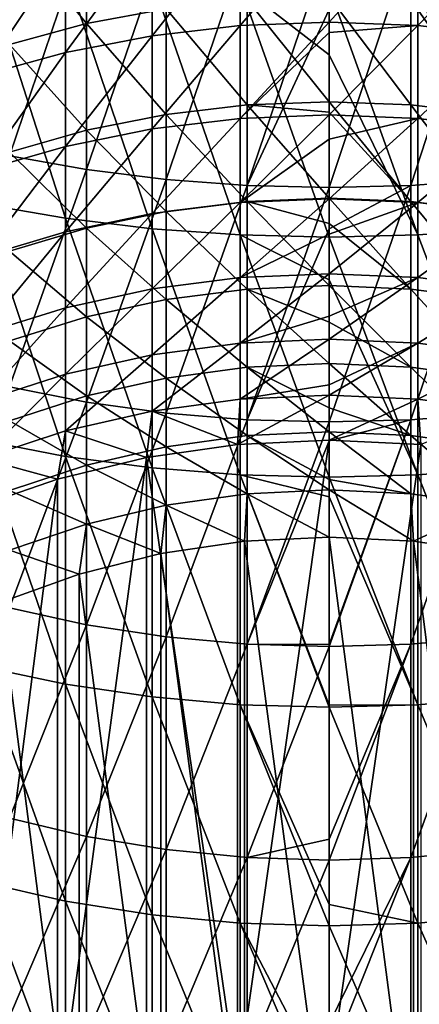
# Model space of a CAD drawing. Header units: metres. Extents: x -22 to 73, y -229 to 22.
# Tile 36 of 256: x -4.63 to 1.35, y -186.21 to -171.48. Entities that reach past the tile are written whole.
import ezdxf

# ---------------------------------------------------------------- set-up
doc = ezdxf.new("R2010")
doc.units = ezdxf.units.M
doc.layers.add('solid_509500_SW0001', color=7, linetype='CONTINUOUS')

msp = doc.modelspace()

# ---------------------------------------------------------------- linework, layer by layer
at = {"layer": 'solid_509500_SW0001'}
for points in [[(-3.628558, -171.538284, 281.40036), (-3.628558, -169.819061, 283.226715), (-4.783543, -170.110474, 283.519745)], [(-3.628558, -171.538284, 281.40036), (-2.438629, -171.314636, 281.203308), (-3.628558, -169.819061, 283.226715)], [(-4.783543, -173.515854, 309.704224), (-4.783543, -169.926987, 311.599365), (-3.628558, -170.107803, 311.970978)], [(-3.628558, -173.720764, 310.06308), (-4.783543, -173.515854, 309.704224), (-3.628558, -170.107803, 311.970978)], [(-4.783543, -171.848373, 281.673523), (-3.628558, -171.538284, 281.40036), (-4.783543, -170.110474, 283.519745)], [(-3.628558, -173.720764, 310.06308), (-3.628558, -170.107803, 311.970978), (-2.438629, -170.23822, 312.238983)], [(-2.649518, -171.718979, 278.375366), (-2.649518, -170.19873, 280.220215), (-1.330785, -170.056458, 280.094879)], [(-1.330785, -171.568756, 278.259674), (-2.649518, -171.718979, 278.375366), (-1.330785, -170.056458, 280.094879)], [(-1.330785, -171.568756, 278.259674), (0, -170.008896, 280.052979), (0, -171.518524, 278.221008)], [(-1.330785, -171.568756, 278.259674), (-1.330785, -170.056458, 280.094879), (0, -170.008896, 280.052979)], [(0, -171.518524, 278.221008), (0, -170.008896, 280.052979), (1.330785, -170.056458, 280.094879)], [(1.330785, -171.568756, 278.259674), (0, -171.518524, 278.221008), (1.330785, -170.056458, 280.094879)], [(1.330785, -171.568756, 278.259674), (1.330785, -170.056458, 280.094879), (2.649518, -170.19873, 280.220215)], [(-3.944256, -171.967834, 278.567017), (-3.944256, -170.434418, 280.427856), (-2.649518, -170.19873, 280.220215)], [(-2.649518, -171.718979, 278.375366), (-3.944256, -171.967834, 278.567017), (-2.649518, -170.19873, 280.220215)], [(-2.438629, -173.868561, 310.32193), (-3.628558, -173.720764, 310.06308), (-2.438629, -170.23822, 312.238983)], [(-2.438629, -173.868561, 310.32193), (-2.438629, -170.23822, 312.238983), (-1.225214, -170.316986, 312.400848)], [(1.225214, -173.957809, 310.478241), (1.225214, -170.316986, 312.400848), (2.438629, -170.23822, 312.238983)], [(2.438629, -173.868561, 310.32193), (1.225214, -173.957809, 310.478241), (2.438629, -170.23822, 312.238983)], [(2.649518, -171.718979, 278.375366), (1.330785, -171.568756, 278.259674), (2.649518, -170.19873, 280.220215)], [(-1.225214, -173.957809, 310.478241), (-2.438629, -173.868561, 310.32193), (-1.225214, -170.316986, 312.400848)], [(-1.225214, -173.957809, 310.478241), (-1.225214, -170.316986, 312.400848), (0, -170.343323, 312.454956)], [(0, -171.326675, 311.965729), (-1.225214, -173.957809, 310.478241), (0, -170.343323, 312.454956)], [(1.225214, -170.316986, 312.400848), (0, -173.987656, 310.530487), (0, -171.326675, 311.965729)], [(1.225214, -173.957809, 310.478241), (0, -173.987656, 310.530487), (1.225214, -170.316986, 312.400848)], [(-5.203274, -172.313065, 278.832916), (-5.203274, -170.761368, 280.715912), (-3.944256, -170.434418, 280.427856)], [(-3.944256, -171.967834, 278.567017), (-5.203274, -172.313065, 278.832916), (-3.944256, -170.434418, 280.427856)], [(-3.944256, -174.450241, 311.340637), (-3.944256, -170.751511, 313.293823), (-5.203274, -170.560852, 312.901978)], [(-5.203274, -174.234177, 310.962219), (-3.944256, -174.450241, 311.340637), (-5.203274, -170.560852, 312.901978)], [(-2.649518, -174.606003, 311.613403), (-2.649518, -170.888947, 313.576263), (-3.944256, -170.751511, 313.293823)], [(-3.944256, -174.450241, 311.340637), (-2.649518, -174.606003, 311.613403), (-3.944256, -170.751511, 313.293823)], [(-1.330785, -174.700012, 311.778046), (-1.330785, -170.971909, 313.746735), (-2.649518, -170.888947, 313.576263)], [(-2.649518, -174.606003, 311.613403), (-1.330785, -174.700012, 311.778046), (-2.649518, -170.888947, 313.576263)], [(-1.330785, -170.971909, 313.746735), (0, -172.006607, 313.302765), (0, -170.999649, 313.803741)], [(-1.330785, -170.971909, 313.746735), (0, -174.731445, 311.833099), (0, -172.006607, 313.302765)], [(-1.330785, -174.700012, 311.778046), (0, -174.731445, 311.833099), (-1.330785, -170.971909, 313.746735)], [(1.330785, -174.700012, 311.778046), (1.330785, -170.971909, 313.746735), (0, -170.999649, 313.803741)], [(0, -172.006607, 313.302765), (1.330785, -174.700012, 311.778046), (0, -170.999649, 313.803741)], [(2.649518, -174.606003, 311.613403), (2.649518, -170.888947, 313.576263), (1.330785, -170.971909, 313.746735)], [(1.330785, -174.700012, 311.778046), (2.649518, -174.606003, 311.613403), (1.330785, -170.971909, 313.746735)], [(0, -172.706955, 279.13623), (0, -171.134415, 281.044556), (-1.225214, -171.179565, 281.08432)], [(1.225214, -172.754639, 279.172974), (0, -171.134415, 281.044556), (0, -172.706955, 279.13623)], [(1.225214, -172.754639, 279.172974), (1.225214, -171.179565, 281.08432), (0, -171.134415, 281.044556)], [(-1.225214, -172.754639, 279.172974), (-1.225214, -171.179565, 281.08432), (-2.438629, -171.314636, 281.203308)], [(-1.225214, -172.754639, 279.172974), (0, -172.706955, 279.13623), (-1.225214, -171.179565, 281.08432)], [(2.438629, -172.897247, 279.282806), (2.438629, -171.314636, 281.203308), (1.225214, -171.179565, 281.08432)], [(1.225214, -172.754639, 279.172974), (2.438629, -172.897247, 279.282806), (1.225214, -171.179565, 281.08432)], [(-2.438629, -172.897247, 279.282806), (-2.438629, -171.314636, 281.203308), (-3.628558, -171.538284, 281.40036)], [(-2.438629, -172.897247, 279.282806), (-1.225214, -172.754639, 279.172974), (-2.438629, -171.314636, 281.203308)], [(0, -171.326675, 311.965729), (0, -173.987656, 310.530487), (-1.225214, -173.957809, 310.478241)], [(-3.628558, -173.133392, 279.464661), (-3.628558, -171.538284, 281.40036), (-4.783543, -171.848373, 281.673523)], [(-3.628558, -173.133392, 279.464661), (-2.438629, -172.897247, 279.282806), (-3.628558, -171.538284, 281.40036)], [(-2.649518, -173.114334, 276.434357), (-2.649518, -171.718979, 278.375366), (-1.330785, -171.568756, 278.259674)], [(-1.330785, -172.956818, 276.328796), (-2.649518, -173.114334, 276.434357), (-1.330785, -171.568756, 278.259674)], [(-1.330785, -172.956818, 276.328796), (0, -171.518524, 278.221008), (0, -171.669296, 278.023834)], [(-1.330785, -172.956818, 276.328796), (-1.330785, -171.568756, 278.259674), (0, -171.518524, 278.221008)], [(0, -171.669296, 278.023834), (0, -171.518524, 278.221008), (1.330785, -171.568756, 278.259674)], [(0, -172.90416, 276.293518), (0, -171.669296, 278.023834), (1.330785, -171.568756, 278.259674)], [(1.330785, -172.956818, 276.328796), (0, -172.90416, 276.293518), (1.330785, -171.568756, 278.259674)], [(1.330785, -172.956818, 276.328796), (1.330785, -171.568756, 278.259674), (2.649518, -171.718979, 278.375366)], [(-3.944256, -173.37529, 276.609192), (-3.944256, -171.967834, 278.567017), (-2.649518, -171.718979, 278.375366)], [(-2.649518, -173.114334, 276.434357), (-3.944256, -173.37529, 276.609192), (-2.649518, -171.718979, 278.375366)], [(-1.330785, -172.956818, 276.328796), (0, -171.669296, 278.023834), (0, -172.90416, 276.293518)], [(2.649518, -173.114334, 276.434357), (1.330785, -172.956818, 276.328796), (2.649518, -171.718979, 278.375366)], [(-4.783543, -173.460815, 279.716797), (-3.628558, -173.133392, 279.464661), (-4.783543, -171.848373, 281.673523)], [(-5.203274, -173.737289, 276.851715), (-5.203274, -172.313065, 278.832916), (-3.944256, -171.967834, 278.567017)], [(-3.944256, -173.37529, 276.609192), (-5.203274, -173.737289, 276.851715), (-3.944256, -171.967834, 278.567017)], [(0, -172.006607, 313.302765), (0, -174.731445, 311.833099), (1.330785, -174.700012, 311.778046)], [(-1.225214, -174.200317, 277.161957), (-1.225214, -172.754639, 279.172974), (-2.438629, -172.897247, 279.282806)], [(0, -172.863998, 278.930847), (0, -172.706955, 279.13623), (-1.225214, -172.754639, 279.172974)], [(0, -174.150314, 277.128448), (0, -172.863998, 278.930847), (-1.225214, -172.754639, 279.172974)], [(-1.225214, -174.200317, 277.161957), (0, -174.150314, 277.128448), (-1.225214, -172.754639, 279.172974)], [(1.225214, -174.200317, 277.161957), (0, -172.706955, 279.13623), (0, -172.863998, 278.930847)], [(1.225214, -174.200317, 277.161957), (1.225214, -172.754639, 279.172974), (0, -172.706955, 279.13623)], [(2.438629, -174.349854, 277.262146), (2.438629, -172.897247, 279.282806), (1.225214, -172.754639, 279.172974)], [(1.225214, -174.200317, 277.161957), (2.438629, -174.349854, 277.262146), (1.225214, -172.754639, 279.172974)], [(-2.438629, -174.349854, 277.262146), (-2.438629, -172.897247, 279.282806), (-3.628558, -173.133392, 279.464661)], [(-2.438629, -174.349854, 277.262146), (-1.225214, -174.200317, 277.161957), (-2.438629, -172.897247, 279.282806)], [(-1.330785, -174.214615, 274.310669), (0, -172.90416, 276.293518), (0, -173.26886, 275.738159)], [(-1.330785, -174.214615, 274.310669), (-1.330785, -172.956818, 276.328796), (0, -172.90416, 276.293518)], [(1.225214, -174.200317, 277.161957), (0, -172.863998, 278.930847), (0, -174.150314, 277.128448)], [(0, -173.26886, 275.738159), (0, -172.90416, 276.293518), (1.330785, -172.956818, 276.328796)], [(-2.649518, -174.378738, 274.405579), (-2.649518, -173.114334, 276.434357), (-1.330785, -172.956818, 276.328796)], [(-1.330785, -174.214615, 274.310669), (-2.649518, -174.378738, 274.405579), (-1.330785, -172.956818, 276.328796)], [(0, -174.159744, 274.278931), (0, -173.26886, 275.738159), (1.330785, -172.956818, 276.328796)], [(1.330785, -174.214615, 274.310669), (0, -174.159744, 274.278931), (1.330785, -172.956818, 276.328796)], [(1.330785, -174.214615, 274.310669), (1.330785, -172.956818, 276.328796), (2.649518, -173.114334, 276.434357)], [(-3.628558, -174.597473, 277.42804), (-3.628558, -173.133392, 279.464661), (-4.783543, -173.460815, 279.716797)], [(-3.944256, -174.65065, 274.562836), (-3.944256, -173.37529, 276.609192), (-2.649518, -173.114334, 276.434357)], [(-2.649518, -174.378738, 274.405579), (-3.944256, -174.65065, 274.562836), (-2.649518, -173.114334, 276.434357)], [(-3.628558, -174.597473, 277.42804), (-2.438629, -174.349854, 277.262146), (-3.628558, -173.133392, 279.464661)], [(2.649518, -174.378738, 274.405579), (1.330785, -174.214615, 274.310669), (2.649518, -173.114334, 276.434357)], [(-5.203274, -175.027847, 274.781006), (-5.203274, -173.737289, 276.851715), (-3.944256, -173.37529, 276.609192)], [(-3.944256, -174.65065, 274.562836), (-5.203274, -175.027847, 274.781006), (-3.944256, -173.37529, 276.609192)], [(-1.330785, -174.214615, 274.310669), (0, -173.26886, 275.738159), (0, -174.159744, 274.278931)], [(-4.783543, -174.940796, 277.658081), (-3.628558, -174.597473, 277.42804), (-4.783543, -173.460815, 279.716797)], [(-4.783543, -176.972, 307.57666), (-4.783543, -173.515854, 309.704224), (-3.628558, -173.720764, 310.06308)], [(-3.628558, -177.200134, 307.921234), (-4.783543, -176.972, 307.57666), (-3.628558, -173.720764, 310.06308)], [(-3.628558, -177.200134, 307.921234), (-3.628558, -173.720764, 310.06308), (-2.438629, -173.868561, 310.32193)], [(-2.438629, -177.36467, 308.169769), (-3.628558, -177.200134, 307.921234), (-2.438629, -173.868561, 310.32193)], [(-2.438629, -177.36467, 308.169769), (-2.438629, -173.868561, 310.32193), (-1.225214, -173.957809, 310.478241)], [(-1.225214, -177.46402, 308.319855), (-2.438629, -177.36467, 308.169769), (-1.225214, -173.957809, 310.478241)], [(-1.225214, -177.46402, 308.319855), (-1.225214, -173.957809, 310.478241), (0, -173.987656, 310.530487)], [(1.225214, -173.957809, 310.478241), (0, -174.610733, 310.169952), (0, -173.987656, 310.530487)], [(1.225214, -173.957809, 310.478241), (0, -177.497253, 308.370056), (0, -174.610733, 310.169952)], [(1.225214, -177.46402, 308.319855), (0, -177.497253, 308.370056), (1.225214, -173.957809, 310.478241)], [(1.225214, -177.46402, 308.319855), (1.225214, -173.957809, 310.478241), (2.438629, -173.868561, 310.32193)], [(2.438629, -177.36467, 308.169769), (1.225214, -177.46402, 308.319855), (2.438629, -173.868561, 310.32193)], [(0, -174.610733, 310.169952), (-1.225214, -177.46402, 308.319855), (0, -173.987656, 310.530487)], [(-3.944256, -178.012222, 309.147949), (-3.944256, -174.450241, 311.340637), (-5.203274, -174.234177, 310.962219)], [(-5.203274, -177.771683, 308.784607), (-3.944256, -178.012222, 309.147949), (-5.203274, -174.234177, 310.962219)], [(-2.649518, -175.506699, 272.297882), (-2.649518, -174.378738, 274.405579), (-1.330785, -174.214615, 274.310669)], [(-1.330785, -175.33667, 272.213989), (-2.649518, -175.506699, 272.297882), (-1.330785, -174.214615, 274.310669)], [(-1.225214, -175.510315, 275.060028), (-1.225214, -174.200317, 277.161957), (-2.438629, -174.349854, 277.262146)], [(-1.330785, -175.33667, 272.213989), (0, -174.159744, 274.278931), (0, -174.68663, 273.33551)], [(-1.330785, -175.33667, 272.213989), (-1.330785, -174.214615, 274.310669), (0, -174.159744, 274.278931)], [(0, -174.530212, 276.549957), (0, -174.150314, 277.128448), (-1.225214, -174.200317, 277.161957)], [(0, -175.458206, 275.029907), (0, -174.530212, 276.549957), (-1.225214, -174.200317, 277.161957)], [(-1.225214, -175.510315, 275.060028), (0, -175.458206, 275.029907), (-1.225214, -174.200317, 277.161957)], [(1.225214, -175.510315, 275.060028), (0, -174.150314, 277.128448), (0, -174.530212, 276.549957)], [(1.225214, -175.510315, 275.060028), (1.225214, -174.200317, 277.161957), (0, -174.150314, 277.128448)], [(0, -174.68663, 273.33551), (0, -174.159744, 274.278931), (1.330785, -174.214615, 274.310669)], [(0, -175.279816, 272.185944), (0, -174.68663, 273.33551), (1.330785, -174.214615, 274.310669)], [(1.330785, -175.33667, 272.213989), (0, -175.279816, 272.185944), (1.330785, -174.214615, 274.310669)], [(2.438629, -175.666122, 275.150146), (2.438629, -174.349854, 277.262146), (1.225214, -174.200317, 277.161957)], [(1.225214, -175.510315, 275.060028), (2.438629, -175.666122, 275.150146), (1.225214, -174.200317, 277.161957)], [(1.330785, -175.33667, 272.213989), (1.330785, -174.214615, 274.310669), (2.649518, -174.378738, 274.405579)], [(-3.944256, -175.788376, 272.43689), (-3.944256, -174.65065, 274.562836), (-2.649518, -174.378738, 274.405579)], [(-2.649518, -175.506699, 272.297882), (-3.944256, -175.788376, 272.43689), (-2.649518, -174.378738, 274.405579)], [(-2.438629, -175.666122, 275.150146), (-2.438629, -174.349854, 277.262146), (-3.628558, -174.597473, 277.42804)], [(-2.438629, -175.666122, 275.150146), (-1.225214, -175.510315, 275.060028), (-2.438629, -174.349854, 277.262146)], [(2.649518, -175.506699, 272.297882), (1.330785, -175.33667, 272.213989), (2.649518, -174.378738, 274.405579)], [(-2.649518, -178.185608, 309.409851), (-2.649518, -174.606003, 311.613403), (-3.944256, -174.450241, 311.340637)], [(-3.944256, -178.012222, 309.147949), (-2.649518, -178.185608, 309.409851), (-3.944256, -174.450241, 311.340637)], [(1.225214, -175.510315, 275.060028), (0, -174.530212, 276.549957), (0, -175.458206, 275.029907)], [(-5.203274, -176.179138, 272.62973), (-5.203274, -175.027847, 274.781006), (-3.944256, -174.65065, 274.562836)], [(-3.944256, -175.788376, 272.43689), (-5.203274, -176.179138, 272.62973), (-3.944256, -174.65065, 274.562836)], [(-3.628558, -175.924133, 275.299377), (-3.628558, -174.597473, 277.42804), (-4.783543, -174.940796, 277.658081)], [(-3.628558, -175.924133, 275.299377), (-2.438629, -175.666122, 275.150146), (-3.628558, -174.597473, 277.42804)], [(-1.330785, -178.290268, 309.567932), (-1.330785, -174.700012, 311.778046), (-2.649518, -174.606003, 311.613403)], [(-2.649518, -178.185608, 309.409851), (-1.330785, -178.290268, 309.567932), (-2.649518, -174.606003, 311.613403)], [(-1.330785, -175.33667, 272.213989), (0, -174.68663, 273.33551), (0, -175.279816, 272.185944)], [(-1.330785, -174.700012, 311.778046), (0, -175.369476, 311.463898), (0, -174.731445, 311.833099)], [(-1.330785, -174.700012, 311.778046), (0, -178.325272, 309.620819), (0, -175.369476, 311.463898)], [(-1.330785, -178.290268, 309.567932), (0, -178.325272, 309.620819), (-1.330785, -174.700012, 311.778046)], [(0, -174.610733, 310.169952), (0, -177.497253, 308.370056), (-1.225214, -177.46402, 308.319855)], [(1.330785, -178.290268, 309.567932), (1.330785, -174.700012, 311.778046), (0, -174.731445, 311.833099)], [(2.649518, -178.185608, 309.409851), (2.649518, -174.606003, 311.613403), (1.330785, -174.700012, 311.778046)], [(1.330785, -178.290268, 309.567932), (2.649518, -178.185608, 309.409851), (1.330785, -174.700012, 311.778046)], [(0, -175.369476, 311.463898), (1.330785, -178.290268, 309.567932), (0, -174.731445, 311.833099)], [(-4.783543, -176.281876, 275.506287), (-3.628558, -175.924133, 275.299377), (-4.783543, -174.940796, 277.658081)], [(-1.330785, -176.3181, 270.047943), (0, -175.279816, 272.185944), (0, -175.914093, 270.830292)], [(-1.330785, -176.3181, 270.047943), (-1.330785, -175.33667, 272.213989), (0, -175.279816, 272.185944)], [(0, -175.914093, 270.830292), (0, -175.279816, 272.185944), (1.330785, -175.33667, 272.213989)], [(-2.649518, -176.493286, 270.120453), (-2.649518, -175.506699, 272.297882), (-1.330785, -175.33667, 272.213989)], [(-1.330785, -176.3181, 270.047943), (-2.649518, -176.493286, 270.120453), (-1.330785, -175.33667, 272.213989)], [(0, -176.259537, 270.023682), (0, -175.914093, 270.830292), (1.330785, -175.33667, 272.213989)], [(1.330785, -176.3181, 270.047943), (0, -176.259537, 270.023682), (1.330785, -175.33667, 272.213989)], [(0, -175.369476, 311.463898), (0, -178.325272, 309.620819), (1.330785, -178.290268, 309.567932)], [(1.330785, -176.3181, 270.047943), (1.330785, -175.33667, 272.213989), (2.649518, -175.506699, 272.297882)], [(-3.944256, -176.783508, 270.24057), (-3.944256, -175.788376, 272.43689), (-2.649518, -175.506699, 272.297882)], [(-2.649518, -176.493286, 270.120453), (-3.944256, -176.783508, 270.24057), (-2.649518, -175.506699, 272.297882)], [(-1.225214, -176.67894, 272.876343), (-1.225214, -175.510315, 275.060028), (-2.438629, -175.666122, 275.150146)], [(0, -176.00705, 274.04718), (0, -175.458206, 275.029907), (-1.225214, -175.510315, 275.060028)], [(0, -176.624954, 272.849701), (0, -176.00705, 274.04718), (-1.225214, -175.510315, 275.060028)], [(-1.225214, -176.67894, 272.876343), (0, -176.624954, 272.849701), (-1.225214, -175.510315, 275.060028)], [(1.225214, -176.67894, 272.876343), (0, -175.458206, 275.029907), (0, -176.00705, 274.04718)], [(1.225214, -176.67894, 272.876343), (1.225214, -175.510315, 275.060028), (0, -175.458206, 275.029907)], [(2.438629, -176.840347, 272.955994), (2.438629, -175.666122, 275.150146), (1.225214, -175.510315, 275.060028)], [(1.225214, -176.67894, 272.876343), (2.438629, -176.840347, 272.955994), (1.225214, -175.510315, 275.060028)], [(2.649518, -176.493286, 270.120453), (1.330785, -176.3181, 270.047943), (2.649518, -175.506699, 272.297882)], [(-2.438629, -176.840347, 272.955994), (-2.438629, -175.666122, 275.150146), (-3.628558, -175.924133, 275.299377)], [(-2.438629, -176.840347, 272.955994), (-1.225214, -176.67894, 272.876343), (-2.438629, -175.666122, 275.150146)], [(-5.203274, -177.186142, 270.407227), (-5.203274, -176.179138, 272.62973), (-3.944256, -175.788376, 272.43689)], [(-3.944256, -176.783508, 270.24057), (-5.203274, -177.186142, 270.407227), (-3.944256, -175.788376, 272.43689)], [(-3.628558, -177.107635, 273.087891), (-3.628558, -175.924133, 275.299377), (-4.783543, -176.281876, 275.506287)], [(-3.628558, -177.107635, 273.087891), (-2.438629, -176.840347, 272.955994), (-3.628558, -175.924133, 275.299377)], [(-1.330785, -176.3181, 270.047943), (0, -175.914093, 270.830292), (0, -176.259537, 270.023682)], [(1.225214, -176.67894, 272.876343), (0, -176.00705, 274.04718), (0, -176.624954, 272.849701)], [(-4.783543, -177.478226, 273.270782), (-3.628558, -177.107635, 273.087891), (-4.783543, -176.281876, 275.506287)], [(-2.649518, -177.334244, 267.882721), (-2.649518, -176.493286, 270.120453), (-1.330785, -176.3181, 270.047943)], [(-1.330785, -177.154648, 267.821899), (-2.649518, -177.334244, 267.882721), (-1.330785, -176.3181, 270.047943)], [(-1.330785, -177.154648, 267.821899), (0, -176.259537, 270.023682), (0, -176.943878, 268.237518)], [(-1.330785, -177.154648, 267.821899), (-1.330785, -176.3181, 270.047943), (0, -176.259537, 270.023682)], [(0, -176.943878, 268.237518), (0, -176.259537, 270.023682), (1.330785, -176.3181, 270.047943)], [(0, -177.094604, 267.801575), (0, -176.943878, 268.237518), (1.330785, -176.3181, 270.047943)], [(1.330785, -177.154648, 267.821899), (0, -177.094604, 267.801575), (1.330785, -176.3181, 270.047943)], [(1.330785, -177.154648, 267.821899), (1.330785, -176.3181, 270.047943), (2.649518, -176.493286, 270.120453)], [(-3.944256, -177.631744, 267.983459), (-3.944256, -176.783508, 270.24057), (-2.649518, -176.493286, 270.120453)], [(-2.649518, -177.334244, 267.882721), (-3.944256, -177.631744, 267.983459), (-2.649518, -176.493286, 270.120453)], [(2.649518, -177.334244, 267.882721), (1.330785, -177.154648, 267.821899), (2.649518, -176.493286, 270.120453)], [(-1.225214, -177.701111, 270.620392), (-1.225214, -176.67894, 272.876343), (-2.438629, -176.840347, 272.955994)], [(0, -177.28566, 271.437561), (0, -176.624954, 272.849701), (-1.225214, -176.67894, 272.876343)], [(0, -177.645493, 270.597382), (0, -177.28566, 271.437561), (-1.225214, -176.67894, 272.876343)], [(-1.225214, -177.701111, 270.620392), (0, -177.645493, 270.597382), (-1.225214, -176.67894, 272.876343)], [(1.225214, -177.701111, 270.620392), (0, -176.624954, 272.849701), (0, -177.28566, 271.437561)], [(1.225214, -177.701111, 270.620392), (1.225214, -176.67894, 272.876343), (0, -176.624954, 272.849701)], [(2.438629, -177.867416, 270.68924), (2.438629, -176.840347, 272.955994), (1.225214, -176.67894, 272.876343)], [(1.225214, -177.701111, 270.620392), (2.438629, -177.867416, 270.68924), (1.225214, -176.67894, 272.876343)], [(-5.203274, -178.044479, 268.12323), (-5.203274, -177.186142, 270.407227), (-3.944256, -176.783508, 270.24057)], [(-3.944256, -177.631744, 267.983459), (-5.203274, -178.044479, 268.12323), (-3.944256, -176.783508, 270.24057)], [(-2.438629, -177.867416, 270.68924), (-2.438629, -176.840347, 272.955994), (-3.628558, -177.107635, 273.087891)], [(-2.438629, -177.867416, 270.68924), (-1.225214, -177.701111, 270.620392), (-2.438629, -176.840347, 272.955994)], [(-4.783543, -180.280441, 305.225952), (-4.783543, -176.972, 307.57666), (-3.628558, -177.200134, 307.921234)], [(-1.330785, -177.154648, 267.821899), (0, -176.943878, 268.237518), (0, -177.094604, 267.801575)], [(-3.628558, -178.142822, 270.803223), (-3.628558, -177.107635, 273.087891), (-4.783543, -177.478226, 273.270782)], [(-3.628558, -180.530777, 305.554749), (-4.783543, -180.280441, 305.225952), (-3.628558, -177.200134, 307.921234)], [(-3.628558, -178.142822, 270.803223), (-2.438629, -177.867416, 270.68924), (-3.628558, -177.107635, 273.087891)], [(-3.628558, -180.530777, 305.554749), (-3.628558, -177.200134, 307.921234), (-2.438629, -177.36467, 308.169769)], [(-1.37224, -177.8349, 265.59024), (-2.649518, -177.334244, 267.882721), (-1.330785, -177.154648, 267.821899)], [(-1.37224, -177.8349, 265.59024), (0, -177.094604, 267.801575), (0, -177.769791, 265.572815)], [(-1.37224, -177.8349, 265.59024), (-1.330785, -177.154648, 267.821899), (0, -177.094604, 267.801575)], [(0, -177.769791, 265.572815), (0, -177.094604, 267.801575), (1.330785, -177.154648, 267.821899)], [(1.37224, -177.8349, 265.59024), (0, -177.769791, 265.572815), (1.330785, -177.154648, 267.821899)], [(1.37224, -177.8349, 265.59024), (1.330785, -177.154648, 267.821899), (2.649518, -177.334244, 267.882721)], [(-2.731265, -178.029633, 265.642426), (-3.944256, -177.631744, 267.983459), (-2.649518, -177.334244, 267.882721)], [(-1.37224, -177.8349, 265.59024), (-2.731265, -178.029633, 265.642426), (-2.649518, -177.334244, 267.882721)], [(1.225214, -177.701111, 270.620392), (0, -177.28566, 271.437561), (0, -177.645493, 270.597382)], [(-4.783543, -178.524658, 270.961273), (-3.628558, -178.142822, 270.803223), (-4.783543, -177.478226, 273.270782)], [(-2.438629, -180.711334, 305.791901), (-3.628558, -180.530777, 305.554749), (-2.438629, -177.36467, 308.169769)], [(-2.438629, -180.711334, 305.791901), (-2.438629, -177.36467, 308.169769), (-1.225214, -177.46402, 308.319855)], [(-1.225214, -180.820358, 305.93512), (-2.438629, -180.711334, 305.791901), (-1.225214, -177.46402, 308.319855)], [(-1.225214, -180.820358, 305.93512), (-1.225214, -177.46402, 308.319855), (0, -177.497253, 308.370056)], [(0, -177.781418, 308.180817), (-1.225214, -180.820358, 305.93512), (0, -177.497253, 308.370056)], [(1.225214, -177.46402, 308.319855), (0, -177.781418, 308.180817), (0, -177.497253, 308.370056)], [(1.225214, -177.46402, 308.319855), (0, -180.856827, 305.983002), (0, -180.827332, 306.005432)], [(1.225214, -180.820358, 305.93512), (0, -180.856827, 305.983002), (1.225214, -177.46402, 308.319855)], [(1.225214, -177.46402, 308.319855), (0, -180.827332, 306.005432), (0, -177.781418, 308.180817)], [(1.225214, -180.820358, 305.93512), (1.225214, -177.46402, 308.319855), (2.438629, -177.36467, 308.169769)], [(2.438629, -180.711334, 305.791901), (1.225214, -180.820358, 305.93512), (2.438629, -177.36467, 308.169769)], [(-4.063985, -178.352081, 265.728821), (-5.203274, -178.044479, 268.12323), (-3.944256, -177.631744, 267.983459)], [(-2.731265, -178.029633, 265.642426), (-4.063985, -178.352081, 265.728821), (-3.944256, -177.631744, 267.983459)], [(0, -178.358353, 268.736786), (0, -177.645493, 270.597382), (-1.225214, -177.701111, 270.620392)], [(1.225214, -178.572372, 268.301971), (0, -177.645493, 270.597382), (0, -178.358353, 268.736786)], [(1.225214, -178.572372, 268.301971), (1.225214, -177.701111, 270.620392), (0, -177.645493, 270.597382)], [(-3.944256, -181.421951, 306.72525), (-3.944256, -178.012222, 309.147949), (-5.203274, -177.771683, 308.784607)], [(-5.203274, -181.15799, 306.378571), (-3.944256, -181.421951, 306.72525), (-5.203274, -177.771683, 308.784607)], [(-1.225214, -178.572372, 268.301971), (-1.225214, -177.701111, 270.620392), (-2.438629, -177.867416, 270.68924)], [(-1.372323, -187.411224, 229.850998), (-1.37224, -177.8349, 265.59024), (0, -177.769791, 265.572815)], [(-1.372323, -187.411224, 229.850998), (0, -177.769791, 265.572815), (0, -187.3461, 229.833542)], [(0, -178.515366, 268.282684), (0, -178.358353, 268.736786), (-1.225214, -177.701111, 270.620392)], [(-1.225214, -178.572372, 268.301971), (0, -178.515366, 268.282684), (-1.225214, -177.701111, 270.620392)], [(0, -177.781418, 308.180817), (0, -180.827332, 306.005432), (-1.225214, -180.820358, 305.93512)], [(0, -187.3461, 229.833542), (0, -177.769791, 265.572815), (1.37224, -177.8349, 265.59024)], [(2.438629, -178.742859, 268.359711), (2.438629, -177.867416, 270.68924), (1.225214, -177.701111, 270.620392)], [(1.225214, -178.572372, 268.301971), (2.438629, -178.742859, 268.359711), (1.225214, -177.701111, 270.620392)], [(-2.438629, -178.742859, 268.359711), (-2.438629, -177.867416, 270.68924), (-3.628558, -178.142822, 270.803223)], [(-1.372323, -187.411224, 229.850998), (-2.731265, -178.029633, 265.642426), (-1.37224, -177.8349, 265.59024)], [(-2.438629, -178.742859, 268.359711), (-1.225214, -178.572372, 268.301971), (-2.438629, -177.867416, 270.68924)], [(1.372323, -187.411224, 229.850998), (0, -187.3461, 229.833542), (1.37224, -177.8349, 265.59024)], [(-4.063985, -178.352081, 265.728821), (-5.357568, -178.799164, 265.848633), (-5.203274, -178.044479, 268.12323)], [(-4.06397, -187.928391, 229.989578), (-4.063985, -178.352081, 265.728821), (-2.731265, -178.029633, 265.642426)], [(-4.06397, -187.928391, 229.989578), (-2.731265, -178.029633, 265.642426), (-2.731303, -187.605942, 229.903168)], [(-2.649518, -181.612213, 306.975159), (-2.649518, -178.185608, 309.409851), (-3.944256, -178.012222, 309.147949)], [(-3.944256, -181.421951, 306.72525), (-2.649518, -181.612213, 306.975159), (-3.944256, -178.012222, 309.147949)], [(-2.731303, -187.605942, 229.903168), (-2.731265, -178.029633, 265.642426), (-1.372323, -187.411224, 229.850998)], [(-3.628558, -179.025177, 268.455322), (-3.628558, -178.142822, 270.803223), (-4.783543, -178.524658, 270.961273)], [(-3.628558, -179.025177, 268.455322), (-2.438629, -178.742859, 268.359711), (-3.628558, -178.142822, 270.803223)], [(-1.330785, -181.727081, 307.126038), (-1.330785, -178.290268, 309.567932), (-2.649518, -178.185608, 309.409851)], [(-2.649518, -181.612213, 306.975159), (-1.330785, -181.727081, 307.126038), (-2.649518, -178.185608, 309.409851)], [(2.649518, -181.612213, 306.975159), (2.649518, -178.185608, 309.409851), (1.330785, -178.290268, 309.567932)], [(-5.357495, -188.375443, 230.10936), (-5.357568, -178.799164, 265.848633), (-4.063985, -178.352081, 265.728821)], [(-5.357495, -188.375443, 230.10936), (-4.063985, -178.352081, 265.728821), (-4.06397, -187.928391, 229.989578)], [(-1.330785, -178.290268, 309.567932), (0, -178.616257, 309.427032), (0, -178.325272, 309.620819)], [(-1.330785, -178.290268, 309.567932), (0, -181.765472, 307.176453), (0, -181.735275, 307.199432)], [(-1.330785, -181.727081, 307.126038), (0, -181.765472, 307.176453), (-1.330785, -178.290268, 309.567932)], [(-1.330785, -178.290268, 309.567932), (0, -181.735275, 307.199432), (0, -178.616257, 309.427032)], [(1.330785, -181.727081, 307.126038), (1.330785, -178.290268, 309.567932), (0, -178.325272, 309.620819)], [(0, -178.616257, 309.427032), (1.330785, -181.727081, 307.126038), (0, -178.325272, 309.620819)], [(1.225214, -178.572372, 268.301971), (0, -178.358353, 268.736786), (0, -178.515366, 268.282684)], [(1.330785, -181.727081, 307.126038), (2.649518, -181.612213, 306.975159), (1.330785, -178.290268, 309.567932)], [(-4.783543, -179.416611, 268.58786), (-3.628558, -179.025177, 268.455322), (-4.783543, -178.524658, 270.961273)], [(0, -179.218674, 265.961029), (0, -178.515366, 268.282684), (-1.225214, -178.572372, 268.301971)], [(1.264604, -179.280624, 265.977631), (0, -178.515366, 268.282684), (0, -179.218674, 265.961029)], [(1.264604, -179.280624, 265.977631), (1.225214, -178.572372, 268.301971), (0, -178.515366, 268.282684)], [(-1.264604, -179.280624, 265.977631), (-1.225214, -178.572372, 268.301971), (-2.438629, -178.742859, 268.359711)], [(-1.264604, -179.280624, 265.977631), (0, -179.218674, 265.961029), (-1.225214, -178.572372, 268.301971)], [(0, -178.616257, 309.427032), (0, -181.735275, 307.199432), (1.330785, -181.727081, 307.126038)], [(1.264604, -179.280624, 265.977631), (2.438629, -178.742859, 268.359711), (1.225214, -178.572372, 268.301971)], [(-2.516232, -179.465836, 266.027252), (-2.438629, -178.742859, 268.359711), (-3.628558, -179.025177, 268.455322)], [(-2.516232, -179.465836, 266.027252), (-1.264604, -179.280624, 265.977631), (-2.438629, -178.742859, 268.359711)], [(1.264604, -179.280624, 265.977631), (2.516232, -179.465836, 266.027252), (2.438629, -178.742859, 268.359711)], [(-3.742039, -179.7724, 266.109406), (-3.628558, -179.025177, 268.455322), (-4.783543, -179.416611, 268.58786)], [(-3.742039, -179.7724, 266.109406), (-2.516232, -179.465836, 266.027252), (-3.628558, -179.025177, 268.455322)], [(0, -188.786163, 230.2547), (0, -179.218674, 265.961029), (-1.264604, -179.280624, 265.977631)], [(1.264612, -188.848114, 230.271301), (1.264604, -179.280624, 265.977631), (0, -179.218674, 265.961029)], [(1.264612, -188.848114, 230.271301), (0, -179.218674, 265.961029), (0, -188.786163, 230.2547)], [(-1.264612, -188.848114, 230.271301), (-1.264604, -179.280624, 265.977631), (-2.516232, -179.465836, 266.027252)], [(-1.264612, -188.848114, 230.271301), (0, -188.786163, 230.2547), (-1.264604, -179.280624, 265.977631)], [(2.516222, -189.03331, 230.320923), (2.516232, -179.465836, 266.027252), (1.264604, -179.280624, 265.977631)], [(1.264612, -188.848114, 230.271301), (2.516222, -189.03331, 230.320923), (1.264604, -179.280624, 265.977631)], [(-4.929448, -180.197189, 266.223236), (-3.742039, -179.7724, 266.109406), (-4.783543, -179.416611, 268.58786)], [(-2.516222, -189.03331, 230.320923), (-2.516232, -179.465836, 266.027252), (-3.742039, -179.7724, 266.109406)], [(-2.516222, -189.03331, 230.320923), (-1.264612, -188.848114, 230.271301), (-2.516232, -179.465836, 266.027252)], [(-3.742045, -189.33989, 230.403076), (-3.742039, -179.7724, 266.109406), (-4.929448, -180.197189, 266.223236)], [(-3.742045, -189.33989, 230.403076), (-2.516222, -189.03331, 230.320923), (-3.742039, -179.7724, 266.109406)], [(-4.929452, -189.764679, 230.516891), (-3.742045, -189.33989, 230.403076), (-4.929448, -180.197189, 266.223236)], [(-4.783543, -183.426758, 302.662292), (-4.783543, -180.280441, 305.225952), (-3.628558, -180.530777, 305.554749)], [(-3.628558, -183.698212, 302.973907), (-4.783543, -183.426758, 302.662292), (-3.628558, -180.530777, 305.554749)], [(-3.628558, -183.698212, 302.973907), (-3.628558, -180.530777, 305.554749), (-2.438629, -180.711334, 305.791901)], [(-2.438629, -183.894012, 303.198639), (-3.628558, -183.698212, 302.973907), (-2.438629, -180.711334, 305.791901)], [(-2.438629, -183.894012, 303.198639), (-2.438629, -180.711334, 305.791901), (-1.225214, -180.820358, 305.93512)], [(1.225214, -184.012238, 303.334351), (1.225214, -180.820358, 305.93512), (2.438629, -180.711334, 305.791901)], [(2.438629, -183.894012, 303.198639), (1.225214, -184.012238, 303.334351), (2.438629, -180.711334, 305.791901)], [(-1.225214, -184.012238, 303.334351), (-2.438629, -183.894012, 303.198639), (-1.225214, -180.820358, 305.93512)], [(0, -180.827332, 306.005432), (0, -180.856827, 305.983002), (-1.225214, -180.820358, 305.93512)], [(-1.225214, -184.012238, 303.334351), (-1.225214, -180.820358, 305.93512), (0, -180.856827, 305.983002)], [(0, -183.737564, 303.651642), (-1.225214, -184.012238, 303.334351), (0, -180.856827, 305.983002)], [(1.225214, -180.820358, 305.93512), (0, -183.737564, 303.651642), (0, -180.856827, 305.983002)], [(1.225214, -180.820358, 305.93512), (0, -184.051788, 303.37973), (0, -183.737564, 303.651642)], [(1.225214, -184.012238, 303.334351), (0, -184.051788, 303.37973), (1.225214, -180.820358, 305.93512)], [(-3.944256, -184.664597, 304.08313), (-3.944256, -181.421951, 306.72525), (-5.203274, -181.15799, 306.378571)], [(-5.203274, -184.378357, 303.754578), (-3.944256, -184.664597, 304.08313), (-5.203274, -181.15799, 306.378571)], [(-2.649518, -184.870926, 304.319946), (-2.649518, -181.612213, 306.975159), (-3.944256, -181.421951, 306.72525)], [(-3.944256, -184.664597, 304.08313), (-2.649518, -184.870926, 304.319946), (-3.944256, -181.421951, 306.72525)], [(-1.330785, -184.995468, 304.462921), (-1.330785, -181.727081, 307.126038), (-2.649518, -181.612213, 306.975159)], [(-2.649518, -184.870926, 304.319946), (-1.330785, -184.995468, 304.462921), (-2.649518, -181.612213, 306.975159)], [(2.649518, -184.870926, 304.319946), (2.649518, -181.612213, 306.975159), (1.330785, -181.727081, 307.126038)], [(-1.330785, -181.727081, 307.126038), (0, -184.715363, 304.789154), (0, -181.765472, 307.176453)], [(-1.330785, -181.727081, 307.126038), (0, -185.037109, 304.510712), (0, -184.715363, 304.789154)], [(-1.330785, -184.995468, 304.462921), (0, -185.037109, 304.510712), (-1.330785, -181.727081, 307.126038)], [(0, -181.735275, 307.199432), (0, -181.765472, 307.176453), (1.330785, -181.727081, 307.126038)], [(1.330785, -184.995468, 304.462921), (1.330785, -181.727081, 307.126038), (0, -181.765472, 307.176453)], [(0, -184.715363, 304.789154), (1.330785, -184.995468, 304.462921), (0, -181.765472, 307.176453)], [(1.330785, -184.995468, 304.462921), (2.649518, -184.870926, 304.319946), (1.330785, -181.727081, 307.126038)], [(-4.783543, -186.397278, 299.896881), (-4.783543, -183.426758, 302.662292), (-3.628558, -183.698212, 302.973907)], [(-3.628558, -186.68869, 300.189911), (-4.783543, -186.397278, 299.896881), (-3.628558, -183.698212, 302.973907)], [(-3.628558, -186.68869, 300.189911), (-3.628558, -183.698212, 302.973907), (-2.438629, -183.894012, 303.198639)], [(0, -183.737564, 303.651642), (0, -184.051788, 303.37973), (-1.225214, -184.012238, 303.334351)], [(-2.438629, -186.898865, 300.401245), (-3.628558, -186.68869, 300.189911), (-2.438629, -183.894012, 303.198639)], [(-2.438629, -186.898865, 300.401245), (-2.438629, -183.894012, 303.198639), (-1.225214, -184.012238, 303.334351)], [(1.225214, -187.025787, 300.52887), (1.225214, -184.012238, 303.334351), (2.438629, -183.894012, 303.198639)], [(2.438629, -186.898865, 300.401245), (1.225214, -187.025787, 300.52887), (2.438629, -183.894012, 303.198639)], [(-1.225214, -187.025787, 300.52887), (-2.438629, -186.898865, 300.401245), (-1.225214, -184.012238, 303.334351)], [(-1.225214, -187.025787, 300.52887), (-1.225214, -184.012238, 303.334351), (0, -184.051788, 303.37973)], [(0, -186.501694, 301.127869), (-1.225214, -187.025787, 300.52887), (0, -184.051788, 303.37973)], [(1.225214, -184.012238, 303.334351), (0, -186.501694, 301.127869), (0, -184.051788, 303.37973)], [(1.225214, -184.012238, 303.334351), (0, -187.068222, 300.571564), (0, -186.501694, 301.127869)], [(1.225214, -187.025787, 300.52887), (0, -187.068222, 300.571564), (1.225214, -184.012238, 303.334351)], [(-3.944256, -187.726059, 301.233032), (-3.944256, -184.664597, 304.08313), (-5.203274, -184.378357, 303.754578)], [(-5.203274, -187.418793, 300.924072), (-3.944256, -187.726059, 301.233032), (-5.203274, -184.378357, 303.754578)], [(-2.649518, -187.94754, 301.45575), (-2.649518, -184.870926, 304.319946), (-3.944256, -184.664597, 304.08313)], [(-3.944256, -187.726059, 301.233032), (-2.649518, -187.94754, 301.45575), (-3.944256, -184.664597, 304.08313)], [(0, -184.715363, 304.789154), (0, -185.037109, 304.510712), (1.330785, -184.995468, 304.462921)], [(-1.330785, -188.081253, 301.59021), (-1.330785, -184.995468, 304.462921), (-2.649518, -184.870926, 304.319946)], [(-2.649518, -187.94754, 301.45575), (-1.330785, -188.081253, 301.59021), (-2.649518, -184.870926, 304.319946)], [(-1.330785, -184.995468, 304.462921), (0, -187.545822, 302.204803), (0, -185.037109, 304.510712)], [(-1.330785, -184.995468, 304.462921), (0, -188.125946, 301.635162), (0, -187.545822, 302.204803)], [(-1.330785, -188.081253, 301.59021), (0, -188.125946, 301.635162), (-1.330785, -184.995468, 304.462921)], [(1.330785, -188.081253, 301.59021), (1.330785, -184.995468, 304.462921), (0, -185.037109, 304.510712)], [(2.649518, -187.94754, 301.45575), (2.649518, -184.870926, 304.319946), (1.330785, -184.995468, 304.462921)], [(1.330785, -188.081253, 301.59021), (2.649518, -187.94754, 301.45575), (1.330785, -184.995468, 304.462921)], [(0, -187.545822, 302.204803), (1.330785, -188.081253, 301.59021), (0, -185.037109, 304.510712)]]:
    msp.add_3dface(points, dxfattribs=at)

doc.saveas('drawing.dxf')
